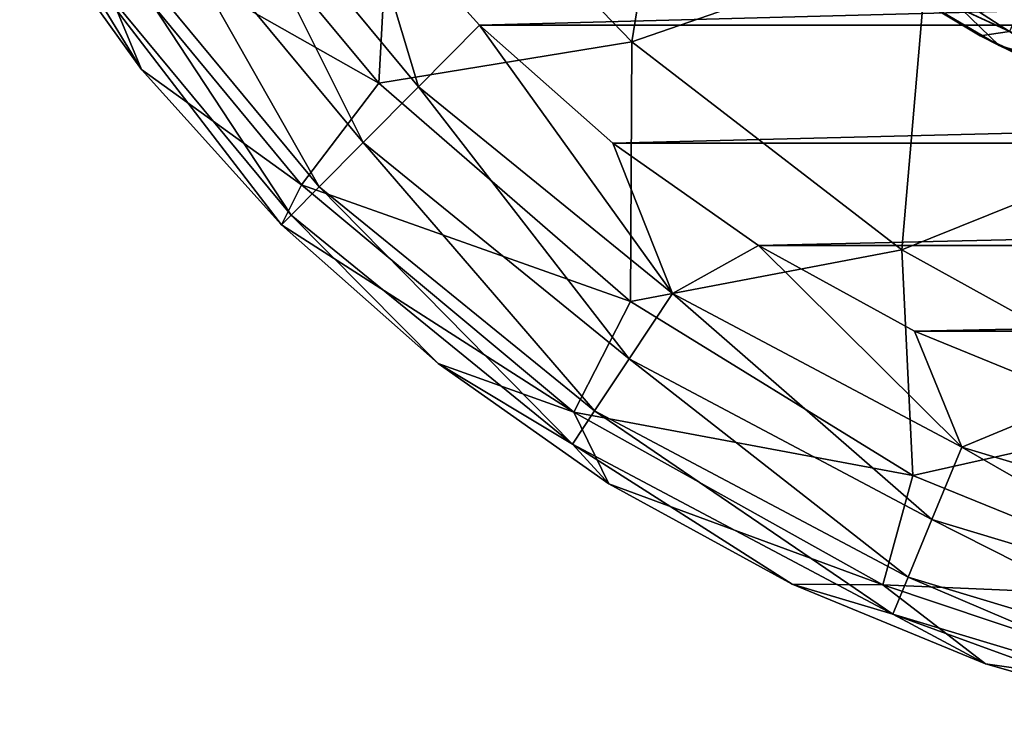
# Model space of a CAD drawing. Header units: metres. Extents: x -90 to 90, y -173 to 74.
# Tile 1 of 256: x -15.46 to -10.21, y -172.75 to -169.01. Entities that reach past the tile are written whole.
import ezdxf

# ---------------------------------------------------------------- set-up
doc = ezdxf.new("R2010")
doc.units = ezdxf.units.M
doc.layers.add('solid_509418', color=7, linetype='CONTINUOUS')
doc.layers.add('solid_509418_01', color=7, linetype='CONTINUOUS')

msp = doc.modelspace()

# ---------------------------------------------------------------- linework, layer by layer
at = {"layer": 'solid_509418'}
for points in [[(-11.9141, -167.36911, -56.347198), (-12.196682, -169.126465, -54.773605), (-13.464221, -167.813828, -54.743801)], [(-11.9141, -167.36911, -56.347198), (-10.614337, -168.576904, -56.28109), (-12.196682, -169.126465, -54.773605)], [(-9.355814, -167.367981, -57.485073), (-9.201435, -169.608871, -55.979031), (-10.614337, -168.576904, -56.28109)], [(-13.464221, -167.813828, -54.743801), (-13.546876, -169.3461, -52.943657), (-14.683236, -167.979782, -52.86602)], [(-13.464221, -167.813828, -54.743801), (-12.196682, -169.126465, -54.773605), (-13.546876, -169.3461, -52.943657)], [(-14.683236, -167.979782, -52.86602), (-13.546876, -169.3461, -52.943657), (-15.162717, -168.429535, -50.871548)], [(-14.797835, -168.254868, -39.436752), (-13.63059, -169.662994, -39.436752), (-14.451111, -168.020447, -39.223415)], [(-14.451111, -168.020447, -39.223415), (-13.335937, -169.365768, -39.223415), (-13.645791, -168.331177, -39.150002)], [(-13.63059, -169.662994, -39.436752), (-13.335937, -169.365768, -39.223415), (-14.451111, -168.020447, -39.223415)], [(-15.072889, -168.440826, -39.769085), (-13.864338, -169.898804, -39.769085), (-14.797835, -168.254868, -39.436752)], [(-13.864338, -169.898804, -39.769085), (-13.63059, -169.662994, -39.436752), (-14.797835, -168.254868, -39.436752)], [(-11.469528, -168.237061, -43.267067), (-10.183015, -169.070526, -43.23357), (-11.017725, -168.684692, -43.845123)], [(-10.070029, -168.816223, -42.672821), (-10.183015, -169.070526, -43.23357), (-11.469528, -168.237061, -43.267067)], [(-13.335937, -169.365768, -39.223415), (-13.009226, -169.036179, -39.150002), (-13.645791, -168.331177, -39.150002)], [(-14.81261, -169.273804, -48.796555), (-14.81261, -169.273804, -40.650002), (-15.462745, -168.367737, -40.650002)], [(-15.249296, -168.560089, -40.18782), (-15.462745, -168.367737, -40.650002), (-14.81261, -169.273804, -40.650002)], [(-15.462745, -168.367737, -48.796555), (-14.81261, -169.273804, -48.796555), (-15.462745, -168.367737, -40.650002)], [(-15.162717, -168.429535, -50.871548), (-14.81261, -169.273804, -48.796555), (-15.462745, -168.367737, -48.796555)], [(-15.249296, -168.560089, -40.18782), (-14.014252, -170.050018, -40.18782), (-15.072889, -168.440826, -39.769085)], [(-15.162717, -168.429535, -50.871548), (-13.958596, -169.888779, -50.91238), (-14.81261, -169.273804, -48.796555)], [(-13.546876, -169.3461, -52.943657), (-13.958596, -169.888779, -50.91238), (-15.162717, -168.429535, -50.871548)], [(-14.014252, -170.050018, -40.18782), (-13.864338, -169.898804, -39.769085), (-15.072889, -168.440826, -39.769085)], [(-15.249296, -168.560089, -40.18782), (-14.81261, -169.273804, -40.650002), (-14.06563, -170.101852, -40.650002)], [(-15.249296, -168.560089, -40.18782), (-14.06563, -170.101852, -40.650002), (-14.014252, -170.050018, -40.18782)], [(-10.614337, -168.576904, -56.28109), (-10.756914, -170.235062, -54.604343), (-12.196682, -169.126465, -54.773605)], [(-10.614337, -168.576904, -56.28109), (-9.201435, -169.608871, -55.979031), (-10.756914, -170.235062, -54.604343)], [(-10.338465, -169.092819, -43.832481), (-10.237796, -169.144867, -48.106216), (-11.02359, -168.680695, -47.736301)], [(-10.439427, -168.951248, -48.600956), (-11.02359, -168.680695, -47.736301), (-10.237796, -169.144867, -48.106216)], [(-11.017725, -168.684692, -43.845123), (-10.338465, -169.092819, -43.832481), (-11.02359, -168.680695, -47.736301)], [(-10.183015, -169.070526, -43.23357), (-10.338465, -169.092819, -43.832481), (-11.017725, -168.684692, -43.845123)], [(-9.632401, -169.320755, -49.01268), (-10.439427, -168.951248, -48.600956), (-10.237796, -169.144867, -48.106216)], [(-9.632401, -169.320755, -49.01268), (-9.784644, -168.978668, -49.491974), (-10.439427, -168.951248, -48.600956)], [(-13.335937, -169.365768, -39.223415), (-11.980935, -170.469162, -39.223415), (-13.009226, -169.036179, -39.150002)], [(-11.980935, -170.469162, -39.223415), (-12.298709, -169.666565, -39.150002), (-13.009226, -169.036179, -39.150002)], [(-10.183015, -169.070526, -43.23357), (-9.617979, -169.422684, -43.818928), (-10.338465, -169.092819, -43.832481)], [(-10.338465, -169.092819, -43.832481), (-9.617979, -169.422684, -43.818928), (-10.237796, -169.144867, -48.106216)], [(-12.196682, -169.126465, -54.773605), (-12.20417, -170.511612, -52.890076), (-13.546876, -169.3461, -52.943657)], [(-12.196682, -169.126465, -54.773605), (-10.756914, -170.235062, -54.604343), (-12.20417, -170.511612, -52.890076)], [(-9.617979, -169.422684, -43.818928), (-9.983016, -169.267731, -48.221317), (-10.237796, -169.144867, -48.106216)], [(-9.632401, -169.320755, -49.01268), (-10.237796, -169.144867, -48.106216), (-9.983016, -169.267731, -48.221317)], [(-14.06563, -170.101852, -48.796555), (-14.06563, -170.101852, -40.650002), (-14.81261, -169.273804, -40.650002)], [(-14.81261, -169.273804, -48.796555), (-14.06563, -170.101852, -48.796555), (-14.81261, -169.273804, -40.650002)], [(-13.958596, -169.888779, -50.91238), (-14.06563, -170.101852, -48.796555), (-14.81261, -169.273804, -48.796555)], [(-13.546876, -169.3461, -52.943657), (-12.20417, -170.511612, -52.890076), (-13.958596, -169.888779, -50.91238)], [(-13.63059, -169.662994, -39.436752), (-12.212319, -170.817917, -39.436752), (-13.335937, -169.365768, -39.223415)], [(-12.212319, -170.817917, -39.436752), (-11.980935, -170.469162, -39.223415), (-13.335937, -169.365768, -39.223415)], [(-9.201435, -169.608871, -55.979031), (-9.192869, -171.102676, -54.241646), (-10.756914, -170.235062, -54.604343)], [(-13.864338, -169.898804, -39.769085), (-12.395876, -171.094574, -39.769085), (-13.63059, -169.662994, -39.436752)], [(-12.395876, -171.094574, -39.769085), (-12.212319, -170.817917, -39.436752), (-13.63059, -169.662994, -39.436752)], [(-11.980935, -170.469162, -39.223415), (-11.522361, -170.212555, -39.150002), (-12.298709, -169.666565, -39.150002)], [(-13.958596, -169.888779, -50.91238), (-12.506204, -171.101334, -50.877449), (-14.06563, -170.101852, -48.796555)], [(-14.014252, -170.050018, -40.18782), (-12.513599, -171.272018, -40.18782), (-13.864338, -169.898804, -39.769085)], [(-12.20417, -170.511612, -52.890076), (-12.506204, -171.101334, -50.877449), (-13.958596, -169.888779, -50.91238)], [(-12.513599, -171.272018, -40.18782), (-12.395876, -171.094574, -39.769085), (-13.864338, -169.898804, -39.769085)], [(-14.014252, -170.050018, -40.18782), (-14.06563, -170.101852, -40.650002), (-13.231097, -170.841583, -40.650002)], [(-14.014252, -170.050018, -40.18782), (-13.231097, -170.841583, -40.650002), (-12.513599, -171.272018, -40.18782)], [(-13.231097, -170.841583, -48.796555), (-13.231097, -170.841583, -40.650002), (-14.06563, -170.101852, -40.650002)], [(-14.06563, -170.101852, -48.796555), (-13.231097, -170.841583, -48.796555), (-14.06563, -170.101852, -40.650002)], [(-12.506204, -171.101334, -50.877449), (-13.231097, -170.841583, -48.796555), (-14.06563, -170.101852, -48.796555)], [(-11.980935, -170.469162, -39.223415), (-10.437601, -171.288681, -39.223415), (-11.522361, -170.212555, -39.150002)], [(-10.437601, -171.288681, -39.223415), (-10.69031, -170.669357, -39.150002), (-11.522361, -170.212555, -39.150002)], [(-10.756914, -170.235062, -54.604343), (-10.697602, -171.439438, -52.706966), (-12.20417, -170.511612, -52.890076)], [(-10.756914, -170.235062, -54.604343), (-9.192869, -171.102676, -54.241646), (-10.697602, -171.439438, -52.706966)], [(-12.212319, -170.817917, -39.436752), (-10.596923, -171.675705, -39.436752), (-11.980935, -170.469162, -39.223415)], [(-10.596923, -171.675705, -39.436752), (-10.437601, -171.288681, -39.223415), (-11.980935, -170.469162, -39.223415)], [(-12.20417, -170.511612, -52.890076), (-10.697602, -171.439438, -52.706966), (-12.506204, -171.101334, -50.877449)], [(-10.437601, -171.288681, -39.223415), (-9.81044, -171.029938, -39.150002), (-10.69031, -170.669357, -39.150002)], [(-12.319388, -171.48378, -48.796555), (-12.319388, -171.48378, -40.650002), (-13.231097, -170.841583, -40.650002)], [(-12.513599, -171.272018, -40.18782), (-13.231097, -170.841583, -40.650002), (-12.319388, -171.48378, -40.650002)], [(-13.231097, -170.841583, -48.796555), (-12.319388, -171.48378, -48.796555), (-13.231097, -170.841583, -40.650002)], [(-12.506204, -171.101334, -50.877449), (-12.319388, -171.48378, -48.796555), (-13.231097, -170.841583, -48.796555)], [(-12.395876, -171.094574, -39.769085), (-10.723311, -171.982727, -39.769085), (-12.212319, -170.817917, -39.436752)], [(-10.723311, -171.982727, -39.769085), (-10.596923, -171.675705, -39.436752), (-12.212319, -170.817917, -39.436752)], [(-10.437601, -171.288681, -39.223415), (-8.764589, -171.793198, -39.223415), (-9.81044, -171.029938, -39.150002)], [(-12.513599, -171.272018, -40.18782), (-10.804372, -172.179642, -40.18782), (-12.395876, -171.094574, -39.769085)], [(-12.506204, -171.101334, -50.877449), (-10.857549, -172.023788, -50.767998), (-12.319388, -171.48378, -48.796555)], [(-10.697602, -171.439438, -52.706966), (-10.857549, -172.023788, -50.767998), (-12.506204, -171.101334, -50.877449)], [(-10.804372, -172.179642, -40.18782), (-10.723311, -171.982727, -39.769085), (-12.395876, -171.094574, -39.769085)], [(-9.192869, -171.102676, -54.241646), (-9.074842, -172.100235, -52.400124), (-10.697602, -171.439438, -52.706966)], [(-12.513599, -171.272018, -40.18782), (-12.319388, -171.48378, -40.650002), (-11.341843, -172.020477, -40.650002)], [(-12.513599, -171.272018, -40.18782), (-11.341843, -172.020477, -40.650002), (-10.804372, -172.179642, -40.18782)], [(-10.596923, -171.675705, -39.436752), (-8.845794, -172.203781, -39.436752), (-10.437601, -171.288681, -39.223415)], [(-8.845794, -172.203781, -39.436752), (-8.764589, -171.793198, -39.223415), (-10.437601, -171.288681, -39.223415)], [(-11.341843, -172.020477, -48.796555), (-11.341843, -172.020477, -40.650002), (-12.319388, -171.48378, -40.650002)], [(-12.319388, -171.48378, -48.796555), (-11.341843, -172.020477, -48.796555), (-12.319388, -171.48378, -40.650002)], [(-10.857549, -172.023788, -50.767998), (-11.341843, -172.020477, -48.796555), (-12.319388, -171.48378, -48.796555)], [(-10.697602, -171.439438, -52.706966), (-9.074842, -172.100235, -52.400124), (-10.857549, -172.023788, -50.767998)], [(-10.723311, -171.982727, -39.769085), (-8.910212, -172.52948, -39.769085), (-10.596923, -171.675705, -39.436752)], [(-8.910212, -172.52948, -39.769085), (-8.845794, -172.203781, -39.436752), (-10.596923, -171.675705, -39.436752)], [(-10.804372, -172.179642, -40.18782), (-8.951527, -172.738388, -40.18782), (-10.723311, -171.982727, -39.769085)], [(-8.951527, -172.738388, -40.18782), (-8.910212, -172.52948, -39.769085), (-10.723311, -171.982727, -39.769085)], [(-10.310617, -172.444992, -48.796555), (-10.310616, -172.444992, -40.650002), (-11.341843, -172.020477, -40.650002)], [(-10.804372, -172.179642, -40.18782), (-11.341843, -172.020477, -40.650002), (-10.310616, -172.444992, -40.650002)], [(-11.341843, -172.020477, -48.796555), (-10.310617, -172.444992, -48.796555), (-11.341843, -172.020477, -40.650002)], [(-10.857549, -172.023788, -50.767998), (-10.310617, -172.444992, -48.796555), (-11.341843, -172.020477, -48.796555)], [(-10.857549, -172.023788, -50.767998), (-9.07167, -172.623093, -50.587952), (-10.310617, -172.444992, -48.796555)], [(-9.074842, -172.100235, -52.400124), (-9.07167, -172.623093, -50.587952), (-10.857549, -172.023788, -50.767998)], [(-10.804372, -172.179642, -40.18782), (-10.310616, -172.444992, -40.650002), (-9.238536, -172.752045, -40.650002)], [(-10.804372, -172.179642, -40.18782), (-9.238536, -172.752045, -40.650002), (-8.951527, -172.738388, -40.18782)], [(-10.310617, -172.444992, -48.796555), (-9.238536, -172.752045, -48.796555), (-10.310616, -172.444992, -40.650002)], [(-9.07167, -172.623093, -50.587952), (-9.238536, -172.752045, -48.796555), (-10.310617, -172.444992, -48.796555)], [(-9.238536, -172.752045, -48.796555), (-9.238536, -172.752045, -40.650002), (-10.310616, -172.444992, -40.650002)]]:
    msp.add_3dface(points, dxfattribs=at)
at = {"layer": 'solid_509418_01'}
for points in [[(-13.645791, -168.331177, -39.150002), (-13.009226, -169.036179, -39.150002), (13.645777, -168.331207, -39.150002)], [(-13.009226, -169.036179, -39.150002), (13.00921, -169.036194, -39.150002), (13.645777, -168.331207, -39.150002)], [(-13.009226, -169.036179, -39.150002), (-12.298709, -169.666565, -39.150002), (13.00921, -169.036194, -39.150002)], [(-12.298709, -169.666565, -39.150002), (12.298691, -169.66658, -39.150002), (13.00921, -169.036194, -39.150002)], [(-12.298709, -169.666565, -39.150002), (-11.522361, -170.212555, -39.150002), (12.298691, -169.66658, -39.150002)], [(-11.522361, -170.212555, -39.150002), (11.522344, -170.21257, -39.150002), (12.298691, -169.66658, -39.150002)], [(-11.522361, -170.212555, -39.150002), (-10.69031, -170.669357, -39.150002), (11.522344, -170.21257, -39.150002)], [(-10.69031, -170.669357, -39.150002), (10.690287, -170.669373, -39.150002), (11.522344, -170.21257, -39.150002)], [(-10.69031, -170.669357, -39.150002), (-9.81044, -171.029938, -39.150002), (10.690287, -170.669373, -39.150002)]]:
    msp.add_3dface(points, dxfattribs=at)

doc.saveas('drawing.dxf')
